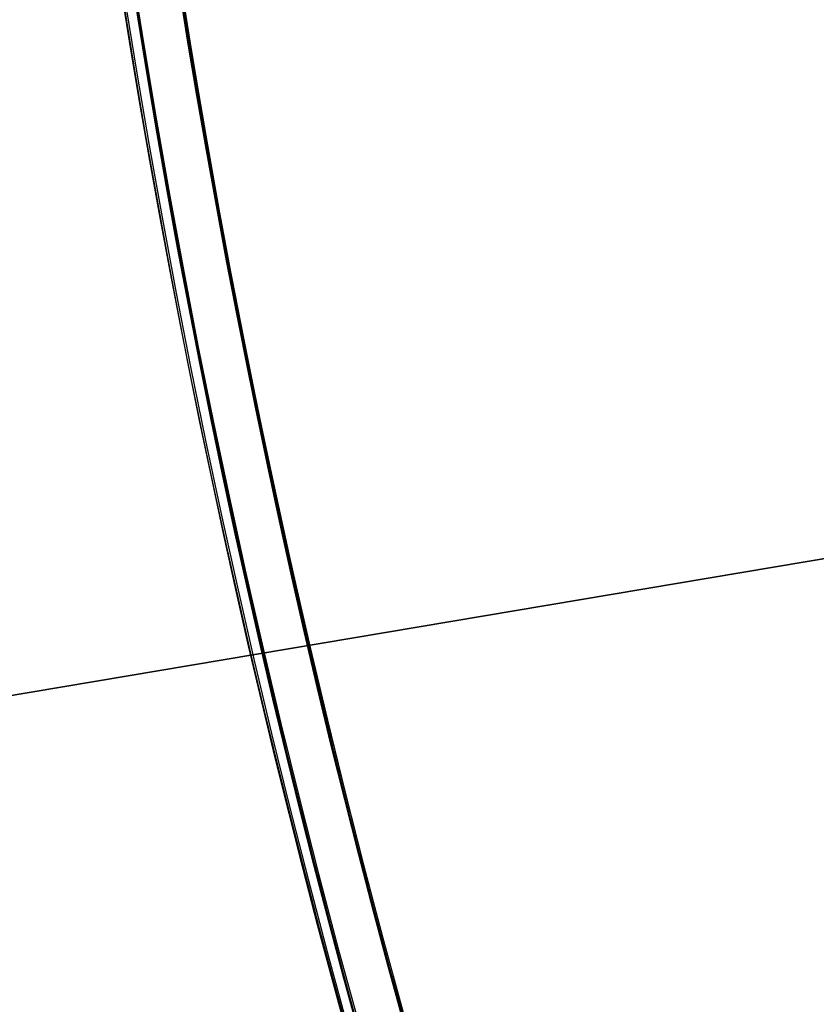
# Model space of a CAD drawing. Header units: millimetres. Extents: x -83 to 676, y -83 to 676.
# Tile 105 of 256: x 54 to 75, y 232 to 258. Entities that reach past the tile are written whole.
import ezdxf

# ---------------------------------------------------------------- set-up
doc = ezdxf.new("R2010")
doc.units = ezdxf.units.MM
doc.header["$MEASUREMENT"] = 0
doc.layers.add('IGES level 0', color=7, linetype='Continuous', true_color=0xff7878)

msp = doc.modelspace()

# ---------------------------------------------------------------- linework, layer by layer
at = {"layer": 'IGES level 0', "color": 254, "true_color": 0xcad1ee}
for p, q in [((130.8613204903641, 253.3829722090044, 48.0000000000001), (43.59115523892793, 238.6803106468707, 48.0000000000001)), ((43.59115523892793, 238.6803106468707, 47.0000000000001), (130.8613204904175, 253.3829722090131, 47.0000000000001))]:
    msp.add_line(p, q, dxfattribs=at)
at = {"layer": 'IGES level 0', "color": 140, "true_color": 0x00ccff}
for p, q in [((43.59115523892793, 238.6803106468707, 48.0000000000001), (130.8613204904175, 253.3829722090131, 48.0000000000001)), ((43.59115523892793, 238.6803106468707, 47.0000000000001), (130.8613204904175, 253.3829722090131, 47.0000000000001))]:
    msp.add_line(p, q, dxfattribs=at)
at = {"layer": 'IGES level 0', "color": 153, "true_color": 0x5393cf}
for centre, radius in [((296.5, 296.5), 296.5), ((296.5, 296.5, -1.19999999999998), 296.5000000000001), ((296.4999999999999, 296.4999999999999), 241), ((296.5, 296.4999999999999, -1.19999999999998), 241.0000000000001)]:
    msp.add_circle(centre, radius, dxfattribs=at)
at = {"layer": 'IGES level 0'}
for centre, radius in [((296.5, 296.5, 47), 296.5000000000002), ((296.5, 296.5), 296.5000000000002), ((296.5, 296.5, 47), 295.3000000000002), ((296.5, 296.5000000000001), 295.3000000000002)]:
    msp.add_circle(centre, radius, dxfattribs=at)
at = {"layer": 'IGES level 0', "color": 124, "true_color": 0x1aa180}
for centre, radius in [((296.5, 296.5, 47.0000000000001), 294.9999999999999), ((296.5, 296.5000000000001, 45.8000000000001), 294.9999999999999), ((296.5, 296.5, 47.0000000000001), 242.4999999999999), ((296.5, 296.5, 45.8000000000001), 242.4999999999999)]:
    msp.add_circle(centre, radius, dxfattribs=at)
at = {"layer": 'IGES level 0', "color": 31, "true_color": 0xffba87}
for centre, radius in [((296.5, 296.5000000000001), 242.2000000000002), ((296.5, 296.5000000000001, 47), 242.2000000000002), ((296.5, 296.5), 241.0000000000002), ((296.4999999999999, 296.4999999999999, 47), 241.0000000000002)]:
    msp.add_circle(centre, radius, dxfattribs=at)
at = {"layer": 'IGES level 0'}
for centre, radius, start in [((296.5, 296.5), 296.5000000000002, 45), ((296.5, 296.5000000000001, 47), 296.5000000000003, 45.0000000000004), ((296.5, 296.5, 23.5), 296.5000000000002, 45), ((296.5, 296.5, 47), 295.3000000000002, 45.00000000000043), ((296.5000000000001, 296.5), 295.3000000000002, 45.00000000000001), ((296.5, 296.5, 23.5), 295.3000000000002, 45)]:
    msp.add_arc(centre, radius, start, 225, dxfattribs=at)
at = {"layer": 'IGES level 0', "color": 153, "true_color": 0x5393cf}
for centre, radius, start, end in [((296.4999999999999, 296.4999999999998, -1.19999999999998), 296.5000000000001, 344.9999999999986, 164.9999999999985), ((296.5, 296.5000000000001), 296.5, 344.9999999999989, 164.9999999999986), ((296.5000000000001, 296.5, -0.59999999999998), 296.5000000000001, 344.9999999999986, 164.9999999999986), ((296.4999999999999, 296.4999999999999, -1.19999999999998), 241.0000000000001, 344.9999999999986, 164.9999999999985), ((296.5, 296.4999999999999), 241.0000000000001, 344.999999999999, 164.9999999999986), ((296.5, 296.5, -0.59999999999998), 241.0000000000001, 344.9999999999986, 164.9999999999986), ((296.5, 296.5, -1.19999999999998), 296.5, 164.9999999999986, 344.9999999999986), ((296.5000000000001, 296.5000000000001), 296.5000000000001, 164.9999999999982, 344.9999999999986), ((296.5000000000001, 296.5, -0.59999999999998), 296.5000000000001, 164.9999999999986, 344.9999999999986), ((296.5, 296.4999999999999, -1.19999999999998), 241.0000000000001, 164.9999999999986, 344.9999999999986), ((296.4999999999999, 296.5), 241.0000000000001, 164.9999999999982, 344.9999999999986), ((296.5, 296.5, -0.59999999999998), 241, 164.9999999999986, 344.9999999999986)]:
    msp.add_arc(centre, radius, start, end, dxfattribs=at)
at = {"layer": 'IGES level 0', "color": 124, "true_color": 0x1aa180}
for centre, radius, start, end in [((296.5, 296.5, 45.8000000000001), 294.9999999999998, 344.9999999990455, 164.9999999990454), ((296.5000000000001, 296.4999999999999, 47.0000000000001), 295, 344.9999999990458, 164.9999999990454), ((296.5000000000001, 296.5, 46.4000000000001), 294.9999999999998, 344.9999999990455, 164.9999999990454), ((296.4999999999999, 296.4999999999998, 45.8000000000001), 242.4999999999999, 344.9999999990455, 164.9999999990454), ((296.5, 296.5000000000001, 47.00000000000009), 242.4999999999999, 344.9999999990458, 164.9999999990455), ((296.4999999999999, 296.5, 46.4000000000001), 242.4999999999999, 344.9999999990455, 164.9999999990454), ((296.5, 296.5, 45.8000000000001), 294.9999999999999, 164.9999999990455, 344.9999999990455), ((296.4999999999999, 296.5, 47.0000000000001), 294.9999999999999, 164.9999999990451, 344.9999999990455), ((296.5000000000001, 296.5, 46.4000000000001), 294.9999999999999, 164.9999999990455, 344.9999999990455), ((296.5, 296.5, 45.8000000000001), 242.4999999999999, 164.9999999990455, 344.9999999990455), ((296.5, 296.5000000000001, 47.00000000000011), 242.4999999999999, 164.9999999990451, 344.9999999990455), ((296.4999999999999, 296.5, 46.4000000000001), 242.5, 164.9999999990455, 344.9999999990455)]:
    msp.add_arc(centre, radius, start, end, dxfattribs=at)
at = {"layer": 'IGES level 0', "color": 31, "true_color": 0xffba87}
for centre, radius, start, end in [((296.5, 296.5000000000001), 242.2000000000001, 135, 314.9999999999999), ((296.5000000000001, 296.5, 47), 242.2000000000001, 134.9999999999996, 315), ((296.5, 296.5, 23.5), 242.2000000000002, 135, 315), ((296.5000000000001, 296.5, 47), 241.0000000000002, 134.9999999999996, 315), ((296.5, 296.5), 241.0000000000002, 135, 315), ((296.5, 296.5, 23.5), 241.0000000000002, 135, 315)]:
    msp.add_arc(centre, radius, start, end, dxfattribs=at)

doc.saveas('drawing.dxf')
